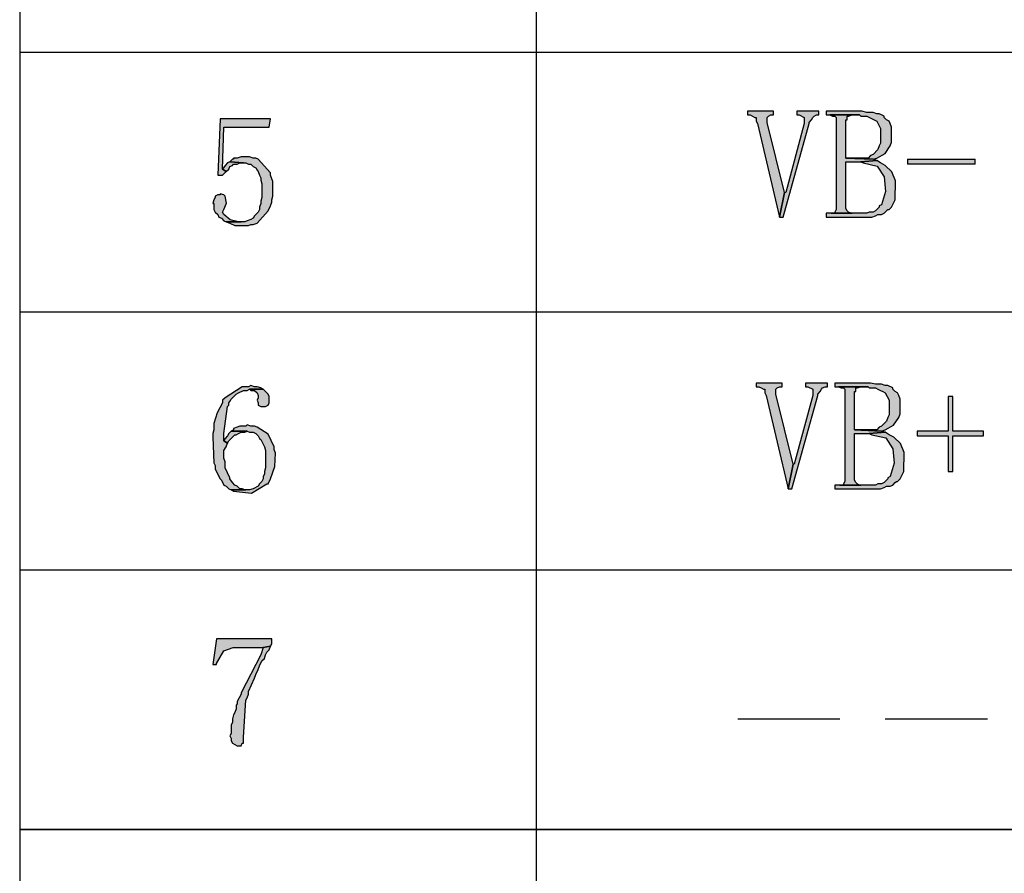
# Model space of a CAD drawing. Header units: millimetres. Extents: x 32176 to 33823, y 9936 to 11145.
# Tile 19 of 43: x 32380 to 32402, y 10207 to 10225. Entities that reach past the tile are written whole.
import ezdxf

# ---------------------------------------------------------------- set-up
doc = ezdxf.new("R2010")
doc.units = ezdxf.units.MM
doc.layers.add('Z_entity', color=7, linetype='Continuous')

msp = doc.modelspace()

# ---------------------------------------------------------------- hatches: boundary and pattern name
at = {"layer": 'Z_entity'}
for points in [[(32396.691, 10223.236), (32396.135, 10223.236), (32396.135, 10223.157), (32396.188, 10223.157), (32396.294, 10223.104), (32396.321, 10223.104), (32396.321, 10223.024), (32396.347, 10222.971), (32396.824, 10220.959), (32396.93, 10221.489), (32396.559, 10222.998), (32396.559, 10223.104), (32396.585, 10223.13), (32396.638, 10223.157), (32396.691, 10223.157)], [(32397.671, 10223.236), (32397.194, 10223.236), (32397.194, 10223.157), (32397.247, 10223.157), (32397.353, 10223.104), (32397.353, 10222.971), (32396.956, 10221.489), (32396.93, 10221.489), (32396.824, 10220.959), (32396.903, 10220.959), (32397.459, 10222.971), (32397.459, 10222.998), (32397.512, 10223.051), (32397.538, 10223.104), (32397.565, 10223.13), (32397.618, 10223.157), (32397.671, 10223.157)], [(32398.597, 10223.236), (32397.83, 10223.236), (32397.83, 10223.157), (32398.545, 10223.157), (32398.571, 10223.13), (32398.703, 10223.13), (32398.915, 10223.024), (32398.995, 10222.865), (32398.995, 10222.548), (32398.968, 10222.495), (32398.942, 10222.415), (32398.836, 10222.309), (32398.783, 10222.283), (32398.73, 10222.23), (32398.253, 10222.23), (32398.836, 10222.203), (32398.915, 10222.23), (32399.094, 10222.326), (32399.206, 10222.495), (32399.233, 10222.574), (32399.233, 10222.892), (32399.206, 10222.971), (32399.18, 10223.024), (32399.127, 10223.051), (32399.074, 10223.104), (32399.074, 10223.13), (32399.021, 10223.157), (32398.968, 10223.183), (32398.915, 10223.183), (32398.836, 10223.21), (32398.703, 10223.21)], [(32397.909, 10223.157), (32397.962, 10223.13), (32398.015, 10223.13), (32398.041, 10223.104), (32398.041, 10221.118), (32398.015, 10221.065), (32398.015, 10221.039), (32397.936, 10221.039), (32398.386, 10221.039), (32398.359, 10221.039), (32398.306, 10221.065), (32398.28, 10221.092), (32398.253, 10221.144), (32398.253, 10222.151), (32398.571, 10222.151), (32398.915, 10222.177), (32398.836, 10222.203), (32398.253, 10222.23), (32398.253, 10223.051), (32398.28, 10223.051), (32398.28, 10223.13), (32398.306, 10223.13), (32398.386, 10223.157), (32398.545, 10223.157)], [(32385.863, 10223.077), (32384.778, 10223.077), (32384.725, 10221.859), (32384.83, 10221.859), (32384.91, 10221.939), (32384.83, 10221.992), (32384.857, 10222.892), (32385.837, 10222.892)], [(32384.989, 10222.151), (32384.936, 10222.124), (32384.883, 10222.071), (32384.83, 10221.992), (32384.91, 10221.939), (32384.963, 10221.992), (32384.989, 10222.045), (32385.042, 10222.071), (32385.069, 10222.098), (32385.148, 10222.098), (32385.201, 10222.124), (32385.281, 10222.124)], [(32385.333, 10222.256), (32385.228, 10222.256), (32385.148, 10222.23), (32385.069, 10222.23), (32385.069, 10222.203), (32385.042, 10222.203), (32384.989, 10222.151), (32385.281, 10222.124), (32385.333, 10222.124), (32385.386, 10222.098), (32385.439, 10222.098), (32385.492, 10222.045), (32385.545, 10222.018), (32385.572, 10221.965), (32385.598, 10221.939), (32385.625, 10221.859), (32385.651, 10221.806), (32385.651, 10221.753), (32385.678, 10221.674), (32385.678, 10221.383), (32385.651, 10221.303), (32385.651, 10221.25), (32385.625, 10221.171), (32385.625, 10221.118), (32385.598, 10221.065), (32385.519, 10220.986), (32385.492, 10220.933), (32385.439, 10220.906), (32385.36, 10220.88), (32385.307, 10220.853), (32384.91, 10220.853), (32384.989, 10220.827), (32385.095, 10220.774), (32385.386, 10220.774), (32385.439, 10220.8), (32385.492, 10220.8), (32385.572, 10220.827), (32385.81, 10221.092), (32385.863, 10221.197), (32385.889, 10221.277), (32385.889, 10221.33), (32385.916, 10221.409), (32385.916, 10221.727), (32385.889, 10221.78), (32385.863, 10221.859), (32385.863, 10221.912), (32385.598, 10222.203), (32385.545, 10222.23), (32385.492, 10222.23), (32385.413, 10222.256)], [(32398.915, 10222.177), (32398.571, 10222.151), (32398.624, 10222.124), (32398.924, 10222.058), (32399.079, 10221.822), (32399.106, 10221.512), (32399.021, 10221.224), (32398.968, 10221.197), (32398.968, 10221.171), (32398.889, 10221.092), (32398.836, 10221.065), (32398.756, 10221.065), (32398.703, 10221.039), (32397.83, 10221.039), (32397.83, 10220.959), (32398.809, 10220.959), (32398.889, 10220.986), (32398.942, 10221.012), (32399.021, 10221.012), (32399.074, 10221.039), (32399.153, 10221.118), (32399.18, 10221.118), (32399.233, 10221.171), (32399.312, 10221.33), (32399.323, 10221.741), (32399.244, 10221.935), (32399.1, 10222.071), (32399.048, 10222.098), (32398.995, 10222.124)], [(32401.033, 10222.098), (32401.033, 10222.203), (32399.577, 10222.203), (32399.577, 10222.098)], [(32384.778, 10221.462), (32384.778, 10221.436), (32384.725, 10221.436), (32384.672, 10221.409), (32384.672, 10221.383), (32384.645, 10221.33), (32384.619, 10221.25), (32384.645, 10221.25), (32384.645, 10221.118), (32384.672, 10221.065), (32384.725, 10221.012), (32384.751, 10220.959), (32384.804, 10220.933), (32384.857, 10220.88), (32384.91, 10220.853), (32385.228, 10220.853), (32385.175, 10220.853), (32384.993, 10220.899), (32384.857, 10221.012), (32384.83, 10221.065), (32384.857, 10221.118), (32384.914, 10221.26), (32384.883, 10221.409), (32384.857, 10221.436)], [(32385.439, 10217.332), (32385.386, 10217.306), (32385.254, 10217.306), (32384.883, 10217.067), (32384.83, 10217.014), (32384.83, 10216.961), (32384.716, 10216.741), (32384.645, 10216.511), (32384.645, 10216.379), (32384.619, 10216.3), (32384.619, 10216.22), (32384.645, 10215.664), (32384.672, 10215.611), (32384.672, 10215.532), (32384.778, 10215.32), (32384.804, 10215.293), (32384.857, 10215.188), (32384.91, 10215.161), (32384.963, 10215.108), (32385.016, 10215.082), (32385.333, 10215.082), (32385.307, 10215.082), (32385.254, 10215.108), (32385.201, 10215.108), (32385.148, 10215.161), (32385.095, 10215.188), (32385.042, 10215.241), (32384.989, 10215.32), (32384.989, 10215.346), (32384.883, 10215.558), (32384.883, 10215.691), (32384.857, 10215.77), (32384.857, 10215.929), (32384.91, 10216.008), (32384.936, 10216.088), (32384.857, 10216.141), (32384.857, 10216.3), (32384.936, 10216.882), (32384.963, 10216.908), (32384.963, 10216.961), (32384.989, 10216.988), (32385.016, 10217.041), (32385.122, 10217.147), (32385.175, 10217.173), (32385.281, 10217.226), (32385.36, 10217.226), (32385.413, 10217.253), (32385.704, 10217.253), (32385.651, 10217.279), (32385.572, 10217.306), (32385.519, 10217.306)], [(32385.704, 10217.253), (32385.413, 10217.253), (32385.439, 10217.226), (32385.519, 10217.226), (32385.572, 10217.173), (32385.598, 10217.12), (32385.598, 10217.067), (32385.572, 10217.014), (32385.598, 10216.961), (32385.598, 10216.908), (32385.651, 10216.882), (32385.757, 10216.882), (32385.81, 10216.908), (32385.837, 10216.961), (32385.837, 10217.094), (32385.81, 10217.147), (32385.731, 10217.226)], [(32396.877, 10217.385), (32396.321, 10217.385), (32396.321, 10217.306), (32396.374, 10217.306), (32396.427, 10217.279), (32396.479, 10217.253), (32396.506, 10217.253), (32396.506, 10217.173), (32396.532, 10217.12), (32397.009, 10215.108), (32397.115, 10215.638), (32396.744, 10217.147), (32396.744, 10217.253), (32396.771, 10217.279), (32396.824, 10217.306), (32396.877, 10217.306)], [(32397.856, 10217.385), (32397.38, 10217.385), (32397.38, 10217.306), (32397.433, 10217.306), (32397.538, 10217.253), (32397.538, 10217.12), (32397.141, 10215.638), (32397.115, 10215.638), (32397.009, 10215.108), (32397.088, 10215.108), (32397.644, 10217.12), (32397.644, 10217.147), (32397.697, 10217.2), (32397.724, 10217.253), (32397.75, 10217.279), (32397.803, 10217.306), (32397.856, 10217.306)], [(32398.783, 10217.385), (32398.015, 10217.385), (32398.015, 10217.306), (32398.73, 10217.306), (32398.756, 10217.279), (32398.889, 10217.279), (32398.942, 10217.253), (32398.995, 10217.226), (32399.048, 10217.2), (32399.1, 10217.173), (32399.18, 10217.014), (32399.18, 10216.697), (32399.153, 10216.644), (32399.127, 10216.564), (32399.048, 10216.485), (32399.021, 10216.458), (32398.968, 10216.432), (32398.915, 10216.379), (32398.439, 10216.379), (32399.021, 10216.352), (32399.1, 10216.379), (32399.279, 10216.475), (32399.392, 10216.644), (32399.418, 10216.723), (32399.418, 10217.041), (32399.392, 10217.12), (32399.365, 10217.173), (32399.312, 10217.2), (32399.259, 10217.253), (32399.259, 10217.279), (32399.153, 10217.332), (32399.1, 10217.332), (32399.021, 10217.359), (32398.889, 10217.359)], [(32398.094, 10217.306), (32398.147, 10217.279), (32398.2, 10217.279), (32398.227, 10217.253), (32398.227, 10215.267), (32398.2, 10215.214), (32398.2, 10215.188), (32398.121, 10215.188), (32398.571, 10215.188), (32398.545, 10215.188), (32398.492, 10215.214), (32398.465, 10215.241), (32398.439, 10215.293), (32398.439, 10216.3), (32398.756, 10216.3), (32399.1, 10216.326), (32399.021, 10216.352), (32398.439, 10216.379), (32398.439, 10217.2), (32398.465, 10217.2), (32398.465, 10217.279), (32398.492, 10217.279), (32398.571, 10217.306), (32398.73, 10217.306)], [(32400.557, 10217.094), (32400.451, 10217.094), (32400.451, 10216.352), (32399.789, 10216.352), (32399.789, 10216.247), (32400.451, 10216.247), (32400.451, 10215.479), (32400.557, 10215.479), (32400.557, 10216.247), (32401.218, 10216.247), (32401.218, 10216.352), (32400.557, 10216.352)], [(32385.016, 10216.352), (32384.963, 10216.3), (32384.936, 10216.247), (32384.883, 10216.194), (32384.857, 10216.141), (32384.936, 10216.088), (32384.963, 10216.141), (32385.095, 10216.273), (32385.122, 10216.273), (32385.175, 10216.3), (32385.228, 10216.326), (32385.307, 10216.326), (32385.36, 10216.352)], [(32385.36, 10216.485), (32385.333, 10216.458), (32385.201, 10216.458), (32385.148, 10216.432), (32385.069, 10216.405), (32385.069, 10216.379), (32385.016, 10216.352), (32385.36, 10216.352), (32385.413, 10216.326), (32385.492, 10216.326), (32385.545, 10216.3), (32385.598, 10216.247), (32385.625, 10216.194), (32385.651, 10216.167), (32385.731, 10216.008), (32385.757, 10215.929), (32385.757, 10215.558), (32385.731, 10215.479), (32385.731, 10215.426), (32385.704, 10215.373), (32385.704, 10215.32), (32385.678, 10215.267), (32385.651, 10215.241), (32385.625, 10215.214), (32385.598, 10215.161), (32385.492, 10215.108), (32385.413, 10215.082), (32385.016, 10215.082), (32385.069, 10215.055), (32385.452, 10215.013), (32385.784, 10215.214), (32385.81, 10215.214), (32385.863, 10215.32), (32385.958, 10215.588), (32385.969, 10215.876), (32385.942, 10215.955), (32385.942, 10216.008), (32385.815, 10216.286), (32385.572, 10216.432), (32385.519, 10216.458), (32385.439, 10216.458)], [(32399.1, 10216.326), (32398.756, 10216.3), (32398.809, 10216.273), (32399.109, 10216.207), (32399.265, 10215.971), (32399.292, 10215.661), (32399.206, 10215.373), (32399.153, 10215.346), (32399.153, 10215.32), (32399.074, 10215.241), (32399.021, 10215.214), (32398.942, 10215.214), (32398.889, 10215.188), (32398.015, 10215.188), (32398.015, 10215.108), (32398.995, 10215.108), (32399.074, 10215.135), (32399.127, 10215.161), (32399.206, 10215.161), (32399.259, 10215.188), (32399.312, 10215.241), (32399.339, 10215.267), (32399.365, 10215.267), (32399.418, 10215.32), (32399.498, 10215.479), (32399.508, 10215.891), (32399.43, 10216.084), (32399.286, 10216.22), (32399.18, 10216.273)], [(32385.889, 10211.878), (32384.698, 10211.878), (32384.619, 10211.322), (32384.698, 10211.322), (32384.698, 10211.349), (32384.859, 10211.616), (32385.06, 10211.689), (32385.704, 10211.693), (32385.863, 10211.719), (32385.889, 10211.772)], [(32385.863, 10211.719), (32385.704, 10211.693), (32385.651, 10211.534), (32385.228, 10210.713), (32385.228, 10210.687), (32385.148, 10210.528), (32385.148, 10210.475), (32385.122, 10210.449), (32385.122, 10210.369), (32385.095, 10210.29), (32385.069, 10210.237), (32385.042, 10210.157), (32385.042, 10210.078), (32385.016, 10210.025), (32385.016, 10209.84), (32384.989, 10209.787), (32385.016, 10209.734), (32385.016, 10209.681), (32385.042, 10209.628), (32385.095, 10209.601), (32385.148, 10209.575), (32385.228, 10209.575), (32385.254, 10209.628), (32385.281, 10209.628), (32385.281, 10209.76), (32385.333, 10210.554), (32385.36, 10210.607), (32385.386, 10210.687), (32385.386, 10210.74), (32385.519, 10211.031), (32385.545, 10211.11), (32385.598, 10211.216), (32385.625, 10211.296), (32385.678, 10211.402), (32385.731, 10211.455), (32385.757, 10211.534), (32385.784, 10211.587), (32385.837, 10211.64)]]:
    msp.add_hatch(color=7, dxfattribs=at).paths.add_polyline_path(points)

# ---------------------------------------------------------------- linework, layer by layer
at = {"layer": 'Z_entity', "color": 7}
for p, q in [((32380.462, 10255.509), (32380.462, 10187.468)), ((32391.582, 10255.509), (32391.582, 10187.468)), ((32380.462, 10224.507), (32415.78, 10224.507)), ((32396.691, 10223.236), (32396.135, 10223.236)), ((32396.135, 10223.236), (32396.135, 10223.157)), ((32396.135, 10223.157), (32396.188, 10223.157)), ((32396.188, 10223.157), (32396.294, 10223.104)), ((32396.559, 10223.104), (32396.585, 10223.13)), ((32396.585, 10223.13), (32396.638, 10223.157)), ((32396.638, 10223.157), (32396.691, 10223.157)), ((32396.691, 10223.157), (32396.691, 10223.236)), ((32397.671, 10223.236), (32397.194, 10223.236)), ((32397.194, 10223.236), (32397.194, 10223.157)), ((32397.194, 10223.157), (32397.247, 10223.157)), ((32397.247, 10223.157), (32397.353, 10223.104)), ((32397.538, 10223.104), (32397.565, 10223.13)), ((32397.565, 10223.13), (32397.618, 10223.157)), ((32397.618, 10223.157), (32397.671, 10223.157)), ((32397.671, 10223.157), (32397.671, 10223.236)), ((32398.597, 10223.236), (32397.83, 10223.236)), ((32397.83, 10223.236), (32397.83, 10223.157)), ((32397.83, 10223.157), (32398.545, 10223.157)), ((32397.909, 10223.157), (32397.962, 10223.13)), ((32398.545, 10223.157), (32397.909, 10223.157)), ((32397.962, 10223.13), (32398.015, 10223.13)), ((32398.015, 10223.13), (32398.041, 10223.104)), ((32398.28, 10223.051), (32398.28, 10223.13)), ((32398.28, 10223.13), (32398.306, 10223.13)), ((32398.306, 10223.13), (32398.386, 10223.157)), ((32398.386, 10223.157), (32398.545, 10223.157)), ((32398.545, 10223.157), (32398.571, 10223.13)), ((32398.571, 10223.13), (32398.703, 10223.13)), ((32398.703, 10223.21), (32398.597, 10223.236)), ((32398.836, 10223.21), (32398.703, 10223.21)), ((32398.703, 10223.13), (32398.915, 10223.024)), ((32398.915, 10223.183), (32398.836, 10223.21)), ((32398.968, 10223.183), (32398.915, 10223.183)), ((32399.021, 10223.157), (32398.968, 10223.183)), ((32399.074, 10223.13), (32399.021, 10223.157)), ((32399.074, 10223.104), (32399.074, 10223.13)), ((32384.778, 10223.077), (32384.725, 10221.859)), ((32385.863, 10223.077), (32384.778, 10223.077)), ((32385.837, 10222.892), (32385.863, 10223.077)), ((32396.294, 10223.104), (32396.321, 10223.104)), ((32396.321, 10223.104), (32396.321, 10223.024)), ((32396.321, 10223.024), (32396.347, 10222.971)), ((32396.347, 10222.971), (32396.824, 10220.959)), ((32396.559, 10222.998), (32396.559, 10223.104)), ((32396.93, 10221.489), (32396.559, 10222.998)), ((32396.903, 10220.959), (32397.459, 10222.971)), ((32397.353, 10222.971), (32396.956, 10221.489)), ((32397.353, 10223.104), (32397.353, 10222.971)), ((32397.459, 10222.998), (32397.512, 10223.051)), ((32397.459, 10222.971), (32397.459, 10222.998)), ((32397.512, 10223.051), (32397.538, 10223.104)), ((32398.041, 10223.104), (32398.041, 10221.118)), ((32398.253, 10222.23), (32398.253, 10223.051)), ((32398.253, 10223.051), (32398.28, 10223.051)), ((32398.915, 10223.024), (32398.995, 10222.865)), ((32399.127, 10223.051), (32399.074, 10223.104)), ((32399.18, 10223.024), (32399.127, 10223.051)), ((32399.206, 10222.971), (32399.18, 10223.024)), ((32399.233, 10222.892), (32399.206, 10222.971)), ((32384.83, 10221.992), (32384.857, 10222.892)), ((32384.857, 10222.892), (32385.837, 10222.892)), ((32398.995, 10222.865), (32398.995, 10222.548)), ((32399.233, 10222.574), (32399.233, 10222.892)), ((32398.968, 10222.495), (32398.942, 10222.415)), ((32398.995, 10222.548), (32398.968, 10222.495)), ((32399.094, 10222.326), (32399.206, 10222.495)), ((32399.206, 10222.495), (32399.233, 10222.574)), ((32398.783, 10222.283), (32398.73, 10222.23)), ((32398.836, 10222.309), (32398.783, 10222.283)), ((32398.942, 10222.415), (32398.836, 10222.309)), ((32398.915, 10222.23), (32399.094, 10222.326)), ((32384.883, 10222.071), (32384.83, 10221.992)), ((32384.936, 10222.124), (32384.883, 10222.071)), ((32384.989, 10222.151), (32384.936, 10222.124)), ((32385.042, 10222.203), (32384.989, 10222.151)), ((32384.989, 10222.151), (32385.281, 10222.124)), ((32385.281, 10222.124), (32384.989, 10222.151)), ((32384.989, 10222.045), (32385.042, 10222.071)), ((32385.069, 10222.203), (32385.042, 10222.203)), ((32385.042, 10222.071), (32385.069, 10222.098)), ((32385.148, 10222.23), (32385.069, 10222.23)), ((32385.069, 10222.23), (32385.069, 10222.203)), ((32385.069, 10222.098), (32385.148, 10222.098)), ((32385.228, 10222.256), (32385.148, 10222.23)), ((32385.148, 10222.098), (32385.201, 10222.124)), ((32385.201, 10222.124), (32385.281, 10222.124)), ((32385.333, 10222.256), (32385.228, 10222.256)), ((32385.281, 10222.124), (32385.333, 10222.124)), ((32385.413, 10222.256), (32385.333, 10222.256)), ((32385.333, 10222.124), (32385.386, 10222.098)), ((32385.386, 10222.098), (32385.439, 10222.098)), ((32385.492, 10222.23), (32385.413, 10222.256)), ((32385.439, 10222.098), (32385.492, 10222.045)), ((32385.545, 10222.23), (32385.492, 10222.23)), ((32385.598, 10222.203), (32385.545, 10222.23)), ((32385.863, 10221.912), (32385.598, 10222.203)), ((32398.73, 10222.23), (32398.253, 10222.23)), ((32398.253, 10222.23), (32398.836, 10222.203)), ((32398.836, 10222.203), (32398.253, 10222.23)), ((32398.253, 10221.144), (32398.253, 10222.151)), ((32398.253, 10222.151), (32398.571, 10222.151)), ((32398.571, 10222.151), (32398.915, 10222.177)), ((32398.915, 10222.177), (32398.571, 10222.151)), ((32398.571, 10222.151), (32398.624, 10222.124)), ((32398.624, 10222.124), (32398.924, 10222.058)), ((32398.836, 10222.203), (32398.915, 10222.23)), ((32398.915, 10222.177), (32398.836, 10222.203)), ((32398.995, 10222.124), (32398.915, 10222.177)), ((32399.048, 10222.098), (32398.995, 10222.124)), ((32399.1, 10222.071), (32399.048, 10222.098)), ((32399.244, 10221.935), (32399.1, 10222.071)), ((32399.577, 10222.203), (32401.033, 10222.203)), ((32399.577, 10222.203), (32399.577, 10222.098)), ((32401.033, 10222.098), (32399.577, 10222.098)), ((32401.033, 10222.098), (32401.033, 10222.203)), ((32384.725, 10221.859), (32384.83, 10221.859)), ((32384.91, 10221.939), (32384.83, 10221.992)), ((32384.83, 10221.992), (32384.91, 10221.939)), ((32384.83, 10221.859), (32384.91, 10221.939)), ((32384.91, 10221.939), (32384.963, 10221.992)), ((32384.963, 10221.992), (32384.989, 10222.045)), ((32385.492, 10222.045), (32385.545, 10222.018)), ((32385.545, 10222.018), (32385.572, 10221.965)), ((32385.572, 10221.965), (32385.598, 10221.939)), ((32385.598, 10221.939), (32385.625, 10221.859)), ((32385.625, 10221.859), (32385.651, 10221.806)), ((32385.863, 10221.859), (32385.863, 10221.912)), ((32385.889, 10221.78), (32385.863, 10221.859)), ((32398.924, 10222.058), (32399.079, 10221.822)), ((32399.323, 10221.741), (32399.244, 10221.935)), ((32385.651, 10221.806), (32385.651, 10221.753)), ((32385.651, 10221.753), (32385.678, 10221.674)), ((32385.678, 10221.674), (32385.678, 10221.383)), ((32385.916, 10221.727), (32385.889, 10221.78)), ((32385.916, 10221.409), (32385.916, 10221.727)), ((32399.079, 10221.822), (32399.106, 10221.512)), ((32399.312, 10221.33), (32399.323, 10221.741)), ((32384.725, 10221.436), (32384.672, 10221.409)), ((32384.778, 10221.436), (32384.725, 10221.436)), ((32384.778, 10221.462), (32384.778, 10221.436)), ((32384.857, 10221.436), (32384.778, 10221.462)), ((32384.883, 10221.409), (32384.857, 10221.436)), ((32396.93, 10221.489), (32396.824, 10220.959)), ((32396.824, 10220.959), (32396.93, 10221.489)), ((32396.956, 10221.489), (32396.93, 10221.489)), ((32399.106, 10221.512), (32399.021, 10221.224)), ((32384.645, 10221.33), (32384.619, 10221.25)), ((32384.619, 10221.25), (32384.645, 10221.25)), ((32384.672, 10221.383), (32384.645, 10221.33)), ((32384.645, 10221.25), (32384.645, 10221.118)), ((32384.672, 10221.409), (32384.672, 10221.383)), ((32384.857, 10221.118), (32384.914, 10221.26)), ((32384.914, 10221.26), (32384.883, 10221.409)), ((32385.651, 10221.25), (32385.625, 10221.171)), ((32385.678, 10221.383), (32385.651, 10221.303)), ((32385.651, 10221.303), (32385.651, 10221.25)), ((32385.863, 10221.197), (32385.889, 10221.277)), ((32385.889, 10221.33), (32385.916, 10221.409)), ((32385.889, 10221.277), (32385.889, 10221.33)), ((32399.021, 10221.224), (32398.968, 10221.197)), ((32399.233, 10221.171), (32399.312, 10221.33)), ((32384.645, 10221.118), (32384.672, 10221.065)), ((32384.672, 10221.065), (32384.725, 10221.012)), ((32384.725, 10221.012), (32384.751, 10220.959)), ((32384.83, 10221.065), (32384.857, 10221.118)), ((32384.857, 10221.012), (32384.83, 10221.065)), ((32384.993, 10220.899), (32384.857, 10221.012)), ((32385.598, 10221.065), (32385.519, 10220.986)), ((32385.572, 10220.827), (32385.81, 10221.092)), ((32385.625, 10221.118), (32385.598, 10221.065)), ((32385.625, 10221.171), (32385.625, 10221.118)), ((32385.81, 10221.092), (32385.863, 10221.197)), ((32398.703, 10221.039), (32397.83, 10221.039)), ((32397.83, 10221.039), (32397.83, 10220.959)), ((32398.015, 10221.039), (32397.936, 10221.039)), ((32397.936, 10221.039), (32398.386, 10221.039)), ((32398.041, 10221.118), (32398.015, 10221.065)), ((32398.015, 10221.065), (32398.015, 10221.039)), ((32398.28, 10221.092), (32398.253, 10221.144)), ((32398.306, 10221.065), (32398.28, 10221.092)), ((32398.359, 10221.039), (32398.306, 10221.065)), ((32398.386, 10221.039), (32398.359, 10221.039)), ((32398.756, 10221.065), (32398.703, 10221.039)), ((32398.836, 10221.065), (32398.756, 10221.065)), ((32398.889, 10221.092), (32398.836, 10221.065)), ((32398.968, 10221.171), (32398.889, 10221.092)), ((32398.889, 10220.986), (32398.942, 10221.012)), ((32398.942, 10221.012), (32399.021, 10221.012)), ((32398.968, 10221.197), (32398.968, 10221.171)), ((32399.021, 10221.012), (32399.074, 10221.039)), ((32399.074, 10221.039), (32399.153, 10221.118)), ((32399.153, 10221.118), (32399.18, 10221.118)), ((32399.18, 10221.118), (32399.233, 10221.171)), ((32384.751, 10220.959), (32384.804, 10220.933)), ((32384.804, 10220.933), (32384.857, 10220.88)), ((32384.857, 10220.88), (32384.91, 10220.853)), ((32385.307, 10220.853), (32384.91, 10220.853)), ((32384.91, 10220.853), (32384.989, 10220.827)), ((32384.91, 10220.853), (32385.228, 10220.853)), ((32384.989, 10220.827), (32385.095, 10220.774)), ((32385.175, 10220.853), (32384.993, 10220.899)), ((32385.228, 10220.853), (32385.175, 10220.853)), ((32385.36, 10220.88), (32385.307, 10220.853)), ((32385.439, 10220.906), (32385.36, 10220.88)), ((32385.386, 10220.774), (32385.439, 10220.8)), ((32385.492, 10220.933), (32385.439, 10220.906)), ((32385.439, 10220.8), (32385.492, 10220.8)), ((32385.519, 10220.986), (32385.492, 10220.933)), ((32385.492, 10220.8), (32385.572, 10220.827)), ((32396.824, 10220.959), (32396.903, 10220.959)), ((32397.83, 10220.959), (32398.809, 10220.959)), ((32398.809, 10220.959), (32398.889, 10220.986)), ((32385.095, 10220.774), (32385.386, 10220.774)), ((32380.462, 10218.921), (32415.78, 10218.921)), ((32385.254, 10217.306), (32384.883, 10217.067)), ((32385.175, 10217.173), (32385.281, 10217.226)), ((32385.386, 10217.306), (32385.254, 10217.306)), ((32385.281, 10217.226), (32385.36, 10217.226)), ((32385.36, 10217.226), (32385.413, 10217.253)), ((32385.439, 10217.332), (32385.386, 10217.306)), ((32385.413, 10217.253), (32385.704, 10217.253)), ((32385.704, 10217.253), (32385.413, 10217.253)), ((32385.413, 10217.253), (32385.439, 10217.226)), ((32385.519, 10217.306), (32385.439, 10217.332)), ((32385.439, 10217.226), (32385.519, 10217.226)), ((32385.572, 10217.306), (32385.519, 10217.306)), ((32385.519, 10217.226), (32385.572, 10217.173)), ((32385.651, 10217.279), (32385.572, 10217.306)), ((32385.704, 10217.253), (32385.651, 10217.279)), ((32385.731, 10217.226), (32385.704, 10217.253)), ((32385.81, 10217.147), (32385.731, 10217.226)), ((32396.877, 10217.385), (32396.321, 10217.385)), ((32396.321, 10217.385), (32396.321, 10217.306)), ((32396.321, 10217.306), (32396.374, 10217.306)), ((32396.374, 10217.306), (32396.427, 10217.279)), ((32396.427, 10217.279), (32396.479, 10217.253)), ((32396.479, 10217.253), (32396.506, 10217.253)), ((32396.506, 10217.253), (32396.506, 10217.173)), ((32396.744, 10217.253), (32396.771, 10217.279)), ((32396.744, 10217.147), (32396.744, 10217.253)), ((32396.771, 10217.279), (32396.824, 10217.306)), ((32396.824, 10217.306), (32396.877, 10217.306)), ((32396.877, 10217.306), (32396.877, 10217.385)), ((32397.856, 10217.385), (32397.38, 10217.385)), ((32397.38, 10217.385), (32397.38, 10217.306)), ((32397.38, 10217.306), (32397.433, 10217.306)), ((32397.433, 10217.306), (32397.538, 10217.253)), ((32397.538, 10217.253), (32397.538, 10217.12)), ((32397.644, 10217.147), (32397.697, 10217.2)), ((32397.697, 10217.2), (32397.724, 10217.253)), ((32397.724, 10217.253), (32397.75, 10217.279)), ((32397.75, 10217.279), (32397.803, 10217.306)), ((32397.803, 10217.306), (32397.856, 10217.306)), ((32397.856, 10217.306), (32397.856, 10217.385)), ((32398.783, 10217.385), (32398.015, 10217.385)), ((32398.015, 10217.385), (32398.015, 10217.306)), ((32398.015, 10217.306), (32398.73, 10217.306)), ((32398.094, 10217.306), (32398.147, 10217.279)), ((32398.73, 10217.306), (32398.094, 10217.306)), ((32398.147, 10217.279), (32398.2, 10217.279)), ((32398.2, 10217.279), (32398.227, 10217.253)), ((32398.227, 10217.253), (32398.227, 10215.267)), ((32398.439, 10216.379), (32398.439, 10217.2)), ((32398.439, 10217.2), (32398.465, 10217.2)), ((32398.465, 10217.2), (32398.465, 10217.279)), ((32398.465, 10217.279), (32398.492, 10217.279)), ((32398.492, 10217.279), (32398.571, 10217.306)), ((32398.571, 10217.306), (32398.73, 10217.306)), ((32398.73, 10217.306), (32398.756, 10217.279)), ((32398.756, 10217.279), (32398.889, 10217.279)), ((32398.889, 10217.359), (32398.783, 10217.385)), ((32399.021, 10217.359), (32398.889, 10217.359)), ((32398.889, 10217.279), (32398.942, 10217.253)), ((32398.942, 10217.253), (32398.995, 10217.226)), ((32398.995, 10217.226), (32399.048, 10217.2)), ((32399.1, 10217.332), (32399.021, 10217.359)), ((32399.048, 10217.2), (32399.1, 10217.173)), ((32399.153, 10217.332), (32399.1, 10217.332)), ((32399.259, 10217.279), (32399.153, 10217.332)), ((32399.259, 10217.253), (32399.259, 10217.279)), ((32399.312, 10217.2), (32399.259, 10217.253)), ((32399.365, 10217.173), (32399.312, 10217.2)), ((32384.883, 10217.067), (32384.83, 10217.014)), ((32384.83, 10217.014), (32384.83, 10216.961)), ((32384.963, 10216.961), (32384.989, 10216.988)), ((32384.989, 10216.988), (32385.016, 10217.041)), ((32385.016, 10217.041), (32385.122, 10217.147)), ((32385.122, 10217.147), (32385.175, 10217.173)), ((32385.572, 10217.173), (32385.598, 10217.12)), ((32385.598, 10217.067), (32385.572, 10217.014)), ((32385.572, 10217.014), (32385.598, 10216.961)), ((32385.598, 10217.12), (32385.598, 10217.067)), ((32385.837, 10217.094), (32385.81, 10217.147)), ((32385.837, 10216.961), (32385.837, 10217.094)), ((32396.506, 10217.173), (32396.532, 10217.12)), ((32396.532, 10217.12), (32397.009, 10215.108)), ((32397.115, 10215.638), (32396.744, 10217.147)), ((32397.088, 10215.108), (32397.644, 10217.12)), ((32397.538, 10217.12), (32397.141, 10215.638)), ((32397.644, 10217.12), (32397.644, 10217.147)), ((32399.1, 10217.173), (32399.18, 10217.014)), ((32399.18, 10217.014), (32399.18, 10216.697)), ((32399.392, 10217.12), (32399.365, 10217.173)), ((32399.418, 10217.041), (32399.392, 10217.12)), ((32399.418, 10216.723), (32399.418, 10217.041)), ((32400.557, 10217.094), (32400.451, 10217.094)), ((32400.451, 10217.094), (32400.451, 10216.352)), ((32400.557, 10216.352), (32400.557, 10217.094)), ((32384.83, 10216.961), (32384.716, 10216.741)), ((32384.857, 10216.3), (32384.936, 10216.882)), ((32384.936, 10216.882), (32384.963, 10216.908)), ((32384.963, 10216.908), (32384.963, 10216.961)), ((32385.598, 10216.961), (32385.598, 10216.908)), ((32385.598, 10216.908), (32385.651, 10216.882)), ((32385.651, 10216.882), (32385.757, 10216.882)), ((32385.757, 10216.882), (32385.81, 10216.908)), ((32385.81, 10216.908), (32385.837, 10216.961)), ((32384.716, 10216.741), (32384.645, 10216.511)), ((32399.127, 10216.564), (32399.048, 10216.485)), ((32399.153, 10216.644), (32399.127, 10216.564)), ((32399.18, 10216.697), (32399.153, 10216.644)), ((32399.279, 10216.475), (32399.392, 10216.644)), ((32399.392, 10216.644), (32399.418, 10216.723)), ((32384.645, 10216.379), (32384.619, 10216.3)), ((32384.645, 10216.511), (32384.645, 10216.379)), ((32385.016, 10216.352), (32384.963, 10216.3)), ((32385.069, 10216.379), (32385.016, 10216.352)), ((32385.016, 10216.352), (32385.36, 10216.352)), ((32385.36, 10216.352), (32385.016, 10216.352)), ((32385.148, 10216.432), (32385.069, 10216.405)), ((32385.069, 10216.405), (32385.069, 10216.379)), ((32385.201, 10216.458), (32385.148, 10216.432)), ((32385.333, 10216.458), (32385.201, 10216.458)), ((32385.307, 10216.326), (32385.36, 10216.352)), ((32385.36, 10216.485), (32385.333, 10216.458)), ((32385.439, 10216.458), (32385.36, 10216.485)), ((32385.36, 10216.352), (32385.413, 10216.326)), ((32385.519, 10216.458), (32385.439, 10216.458)), ((32385.572, 10216.432), (32385.519, 10216.458)), ((32385.815, 10216.286), (32385.572, 10216.432)), ((32398.915, 10216.379), (32398.439, 10216.379)), ((32398.439, 10216.379), (32399.021, 10216.352)), ((32399.021, 10216.352), (32398.439, 10216.379)), ((32398.968, 10216.432), (32398.915, 10216.379)), ((32399.021, 10216.458), (32398.968, 10216.432)), ((32399.048, 10216.485), (32399.021, 10216.458)), ((32399.021, 10216.352), (32399.1, 10216.379)), ((32399.1, 10216.326), (32399.021, 10216.352)), ((32399.1, 10216.379), (32399.279, 10216.475)), ((32400.451, 10216.352), (32399.789, 10216.352)), ((32399.789, 10216.352), (32399.789, 10216.247)), ((32401.218, 10216.352), (32400.557, 10216.352)), ((32401.218, 10216.247), (32401.218, 10216.352)), ((32384.619, 10216.3), (32384.619, 10216.22)), ((32384.619, 10216.22), (32384.645, 10215.664)), ((32384.857, 10216.141), (32384.857, 10216.3)), ((32384.883, 10216.194), (32384.857, 10216.141)), ((32384.936, 10216.088), (32384.857, 10216.141)), ((32384.857, 10216.141), (32384.936, 10216.088)), ((32384.936, 10216.247), (32384.883, 10216.194)), ((32384.963, 10216.3), (32384.936, 10216.247)), ((32384.936, 10216.088), (32384.963, 10216.141)), ((32384.963, 10216.141), (32385.095, 10216.273)), ((32385.095, 10216.273), (32385.122, 10216.273)), ((32385.122, 10216.273), (32385.175, 10216.3)), ((32385.175, 10216.3), (32385.228, 10216.326)), ((32385.228, 10216.326), (32385.307, 10216.326)), ((32385.413, 10216.326), (32385.492, 10216.326)), ((32385.492, 10216.326), (32385.545, 10216.3)), ((32385.545, 10216.3), (32385.598, 10216.247)), ((32385.598, 10216.247), (32385.625, 10216.194)), ((32385.625, 10216.194), (32385.651, 10216.167)), ((32385.651, 10216.167), (32385.731, 10216.008)), ((32385.942, 10216.008), (32385.815, 10216.286)), ((32398.439, 10215.293), (32398.439, 10216.3)), ((32398.439, 10216.3), (32398.756, 10216.3)), ((32398.756, 10216.3), (32399.1, 10216.326)), ((32399.1, 10216.326), (32398.756, 10216.3)), ((32398.756, 10216.3), (32398.809, 10216.273)), ((32398.809, 10216.273), (32399.109, 10216.207)), ((32399.18, 10216.273), (32399.1, 10216.326)), ((32399.109, 10216.207), (32399.265, 10215.971)), ((32399.286, 10216.22), (32399.18, 10216.273)), ((32399.43, 10216.084), (32399.286, 10216.22)), ((32399.789, 10216.247), (32400.451, 10216.247)), ((32400.451, 10216.247), (32400.451, 10215.479)), ((32400.557, 10215.479), (32400.557, 10216.247)), ((32400.557, 10216.247), (32401.218, 10216.247)), ((32384.857, 10215.929), (32384.91, 10216.008)), ((32384.857, 10215.77), (32384.857, 10215.929)), ((32384.91, 10216.008), (32384.936, 10216.088)), ((32385.731, 10216.008), (32385.757, 10215.929)), ((32385.757, 10215.929), (32385.757, 10215.558)), ((32385.942, 10215.955), (32385.942, 10216.008)), ((32385.969, 10215.876), (32385.942, 10215.955)), ((32399.265, 10215.971), (32399.292, 10215.661)), ((32399.508, 10215.891), (32399.43, 10216.084)), ((32384.883, 10215.691), (32384.857, 10215.77)), ((32385.958, 10215.588), (32385.969, 10215.876)), ((32399.498, 10215.479), (32399.508, 10215.891)), ((32384.645, 10215.664), (32384.672, 10215.611)), ((32384.672, 10215.611), (32384.672, 10215.532)), ((32384.672, 10215.532), (32384.778, 10215.32)), ((32384.883, 10215.558), (32384.883, 10215.691)), ((32384.989, 10215.346), (32384.883, 10215.558)), ((32385.757, 10215.558), (32385.731, 10215.479)), ((32385.863, 10215.32), (32385.958, 10215.588)), ((32397.115, 10215.638), (32397.009, 10215.108)), ((32397.009, 10215.108), (32397.115, 10215.638)), ((32397.141, 10215.638), (32397.115, 10215.638)), ((32399.292, 10215.661), (32399.206, 10215.373)), ((32384.778, 10215.32), (32384.804, 10215.293)), ((32384.804, 10215.293), (32384.857, 10215.188)), ((32384.989, 10215.32), (32384.989, 10215.346)), ((32385.042, 10215.241), (32384.989, 10215.32)), ((32385.704, 10215.32), (32385.678, 10215.267)), ((32385.731, 10215.426), (32385.704, 10215.373)), ((32385.704, 10215.373), (32385.704, 10215.32)), ((32385.731, 10215.479), (32385.731, 10215.426)), ((32385.81, 10215.214), (32385.863, 10215.32)), ((32398.465, 10215.241), (32398.439, 10215.293)), ((32399.153, 10215.32), (32399.074, 10215.241)), ((32399.206, 10215.373), (32399.153, 10215.346)), ((32399.153, 10215.346), (32399.153, 10215.32)), ((32399.365, 10215.267), (32399.418, 10215.32)), ((32399.418, 10215.32), (32399.498, 10215.479)), ((32400.451, 10215.479), (32400.557, 10215.479)), ((32384.857, 10215.188), (32384.91, 10215.161)), ((32384.91, 10215.161), (32384.963, 10215.108)), ((32384.963, 10215.108), (32385.016, 10215.082)), ((32385.016, 10215.082), (32385.333, 10215.082)), ((32385.413, 10215.082), (32385.016, 10215.082)), ((32385.016, 10215.082), (32385.069, 10215.055)), ((32385.095, 10215.188), (32385.042, 10215.241)), ((32385.148, 10215.161), (32385.095, 10215.188)), ((32385.201, 10215.108), (32385.148, 10215.161)), ((32385.254, 10215.108), (32385.201, 10215.108)), ((32385.307, 10215.082), (32385.254, 10215.108)), ((32385.333, 10215.082), (32385.307, 10215.082)), ((32385.492, 10215.108), (32385.413, 10215.082)), ((32385.452, 10215.013), (32385.784, 10215.214)), ((32385.598, 10215.161), (32385.492, 10215.108)), ((32385.625, 10215.214), (32385.598, 10215.161)), ((32385.651, 10215.241), (32385.625, 10215.214)), ((32385.678, 10215.267), (32385.651, 10215.241)), ((32385.784, 10215.214), (32385.81, 10215.214)), ((32397.009, 10215.108), (32397.088, 10215.108)), ((32398.889, 10215.188), (32398.015, 10215.188)), ((32398.015, 10215.188), (32398.015, 10215.108)), ((32398.015, 10215.108), (32398.995, 10215.108)), ((32398.2, 10215.188), (32398.121, 10215.188)), ((32398.121, 10215.188), (32398.571, 10215.188)), ((32398.227, 10215.267), (32398.2, 10215.214)), ((32398.2, 10215.214), (32398.2, 10215.188)), ((32398.492, 10215.214), (32398.465, 10215.241)), ((32398.545, 10215.188), (32398.492, 10215.214)), ((32398.571, 10215.188), (32398.545, 10215.188)), ((32398.942, 10215.214), (32398.889, 10215.188)), ((32399.021, 10215.214), (32398.942, 10215.214)), ((32398.995, 10215.108), (32399.074, 10215.135)), ((32399.074, 10215.241), (32399.021, 10215.214)), ((32399.074, 10215.135), (32399.127, 10215.161)), ((32399.127, 10215.161), (32399.206, 10215.161)), ((32399.206, 10215.161), (32399.259, 10215.188)), ((32399.259, 10215.188), (32399.312, 10215.241)), ((32399.312, 10215.241), (32399.339, 10215.267)), ((32399.339, 10215.267), (32399.365, 10215.267)), ((32385.069, 10215.055), (32385.452, 10215.013)), ((32380.462, 10213.361), (32415.78, 10213.361)), ((32384.698, 10211.878), (32384.619, 10211.322)), ((32385.889, 10211.878), (32384.698, 10211.878)), ((32384.859, 10211.616), (32385.06, 10211.689)), ((32385.06, 10211.689), (32385.704, 10211.693)), ((32385.704, 10211.693), (32385.651, 10211.534)), ((32385.704, 10211.693), (32385.863, 10211.719)), ((32385.863, 10211.719), (32385.704, 10211.693)), ((32385.837, 10211.64), (32385.863, 10211.719)), ((32385.863, 10211.719), (32385.889, 10211.772)), ((32385.889, 10211.772), (32385.889, 10211.878)), ((32384.698, 10211.349), (32384.859, 10211.616)), ((32385.651, 10211.534), (32385.228, 10210.713)), ((32385.731, 10211.455), (32385.757, 10211.534)), ((32385.757, 10211.534), (32385.784, 10211.587)), ((32385.784, 10211.587), (32385.837, 10211.64)), ((32384.619, 10211.322), (32384.698, 10211.322)), ((32384.698, 10211.322), (32384.698, 10211.349)), ((32385.598, 10211.216), (32385.625, 10211.296)), ((32385.625, 10211.296), (32385.678, 10211.402)), ((32385.678, 10211.402), (32385.731, 10211.455)), ((32385.519, 10211.031), (32385.545, 10211.11)), ((32385.545, 10211.11), (32385.598, 10211.216)), ((32385.386, 10210.74), (32385.519, 10211.031)), ((32385.228, 10210.687), (32385.148, 10210.528)), ((32385.228, 10210.713), (32385.228, 10210.687)), ((32385.36, 10210.607), (32385.386, 10210.687)), ((32385.386, 10210.687), (32385.386, 10210.74)), ((32385.148, 10210.475), (32385.122, 10210.449)), ((32385.122, 10210.449), (32385.122, 10210.369)), ((32385.148, 10210.528), (32385.148, 10210.475)), ((32385.281, 10209.76), (32385.333, 10210.554)), ((32385.333, 10210.554), (32385.36, 10210.607)), ((32385.069, 10210.237), (32385.042, 10210.157)), ((32385.095, 10210.29), (32385.069, 10210.237)), ((32385.122, 10210.369), (32385.095, 10210.29)), ((32385.042, 10210.078), (32385.016, 10210.025)), ((32385.016, 10210.025), (32385.016, 10209.84)), ((32385.042, 10210.157), (32385.042, 10210.078)), ((32395.923, 10210.157), (32398.121, 10210.157)), ((32399.1, 10210.157), (32401.298, 10210.157)), ((32385.016, 10209.84), (32384.989, 10209.787)), ((32384.989, 10209.787), (32385.016, 10209.734)), ((32385.016, 10209.734), (32385.016, 10209.681)), ((32385.016, 10209.681), (32385.042, 10209.628)), ((32385.042, 10209.628), (32385.095, 10209.601)), ((32385.095, 10209.601), (32385.148, 10209.575)), ((32385.148, 10209.575), (32385.228, 10209.575)), ((32385.228, 10209.575), (32385.254, 10209.628)), ((32385.254, 10209.628), (32385.281, 10209.628)), ((32385.281, 10209.628), (32385.281, 10209.76)), ((32380.462, 10207.775), (32415.78, 10207.775)), ((32415.78, 10207.775), (32380.462, 10207.775)), ((32380.462, 10207.775), (32380.462, 10207.775))]:
    msp.add_line(p, q, dxfattribs=at)

doc.saveas('drawing.dxf')
